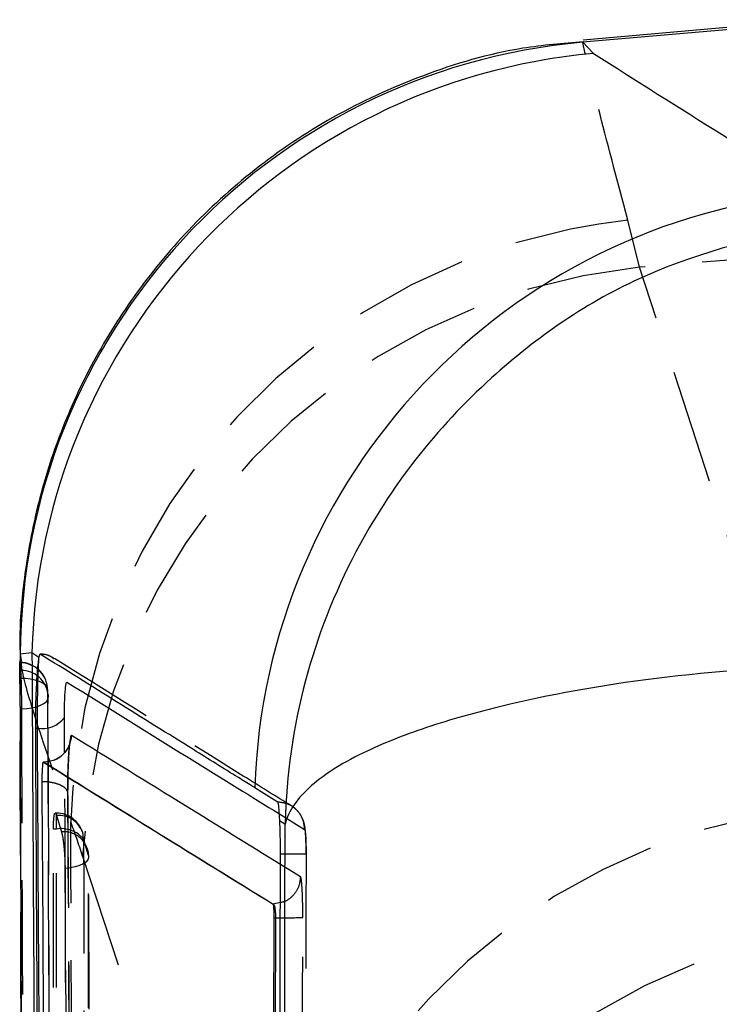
# Model space of a CAD drawing. Extents: x 36 to 538, y 22 to 372.
# Tile 16 of 19: x 496 to 507, y 343 to 358. Entities that reach past the tile are written whole.
import ezdxf

# ---------------------------------------------------------------- set-up
doc = ezdxf.new("R2010")
doc.units = 0
doc.header["$LTSCALE"] = 1.333333
doc.linetypes.add('HIDDEN', pattern=[1.905, 1.27, -0.635])
doc.layers.get('0').update_dxf_attribs({"linetype": 'CONTINUOUS'})

msp = doc.modelspace()

# ---------------------------------------------------------------- linework, layer by layer
at = {"color": 7, "linetype": 'CONTINUOUS'}
for p, q in [((508.2583, 357.9193), (504.8057, 357.6175)), ((508.2583, 357.9526), (504.8075, 357.6507)), ((504.8057, 357.6175), (504.9593, 357.4522)), ((496.6401, 348.5725), (496.4679, 348.5511)), ((496.7413, 348.5038), (496.6401, 348.5725)), ((496.4587, 348.4584), (496.5272, 331.317)), ((496.7413, 348.5038), (496.7399, 348.496)), ((496.6906, 347.454), (496.7165, 347.454)), ((496.8184, 346.951), (496.8101, 346.951)), ((496.8105, 346.9509), (496.8194, 346.9509)), ((496.8194, 346.9509), (496.8197, 346.9509)), ((500.3913, 346.0275), (500.3132, 346.0808)), ((500.2127, 344.8481), (500.2143, 344.8481)), ((500.2143, 344.8481), (500.2144, 344.8481)), ((500.3209, 344.8695), (500.2144, 344.8481)), ((500.2242, 344.6456), (500.1816, 332.2127)), ((500.2487, 344.6456), (500.208, 332.2127)), ((500.2242, 344.6456), (500.2487, 344.6456)), ((500.2487, 344.6456), (500.3219, 344.6454))]:
    msp.add_line(p, q, dxfattribs=at)
at = {"color": 7, "linetype": 'HIDDEN'}
for p, q in [((505.6444, 354.2841), (505.4681, 354.9814)), ((508.2583, 354.4902), (505.6444, 354.2841)), ((508.2583, 346.2848), (505.6444, 354.2841)), ((496.4629, 348.4219), (496.4722, 348.3099)), ((496.4629, 348.4219), (496.4654, 348.4219)), ((496.4654, 348.4219), (496.4654, 348.4278)), ((496.4722, 348.3099), (496.4753, 348.2562)), ((496.4753, 348.3099), (496.4722, 348.3099)), ((496.4753, 348.2562), (496.4753, 348.3099)), ((496.4654, 348.1923), (496.461, 348.1923)), ((496.8714, 348.0252), (496.8704, 348.0511)), ((496.8791, 347.9531), (496.8812, 347.9158)), ((497.0029, 346.1951), (496.9859, 346.1951)), ((496.9947, 346.1865), (497.0029, 346.1658)), ((497.0029, 345.9597), (497.0029, 346.1951)), ((497.0029, 346.1658), (497.0044, 346.1609)), ((497.0044, 346.1609), (497.0776, 345.9177)), ((500.3069, 346.184), (500.6815, 345.9521)), ((496.9792, 328.3713), (496.9592, 345.9597)), ((497.0029, 345.9597), (496.9592, 345.9597)), ((497.3917, 345.557), (500.0056, 337.5577)), ((497.4991, 328.0523), (497.4851, 345.5462)), ((500.6196, 345.2523), (500.3225, 345.4355))]:
    msp.add_line(p, q, dxfattribs=at)
at = {"color": 8, "linetype": 'CONTINUOUS'}
for p, q in [((496.4679, 348.5511), (496.4783, 348.4586)), ((497.1246, 347.1), (497.1216, 347.6139))]:
    msp.add_line(p, q, dxfattribs=at)
at = {"color": 7, "linetype": 'HIDDEN', "flags": 128}
for points in [[(496.8714, 348.0252), (496.8627, 348.0581), (496.8389, 348.0896), (496.8011, 348.1186), (496.7506, 348.1439), (496.6893, 348.1647), (496.6195, 348.18), (496.544, 348.1893), (496.4654, 348.1923)], [(496.4849, 347.7407), (496.5637, 347.745), (496.6392, 347.7556), (496.7084, 347.7722), (496.7687, 347.7941), (496.8177, 347.8205), (496.8536, 347.8503), (496.8751, 347.8825), (496.8812, 347.9158)], [(497.021, 328.3713), (497.0114, 337.123), (497.0029, 345.9597)], [(497.4062, 345.8092), (497.3983, 345.881), (497.3929, 345.9021)], [(497.4062, 345.8092), (497.4069, 345.0723), (497.4097, 342.1248), (497.422, 330.3348), (497.4245, 328.22)], [(497.4786, 345.5672), (497.4807, 345.534), (497.4674, 345.5012), (497.4392, 345.4702), (497.3973, 345.442), (497.3432, 345.4177), (497.279, 345.3984), (497.207, 345.3846), (497.1301, 345.3769)], [(497.4934, 328.0723), (497.4927, 328.8092), (497.49, 331.7567), (497.4801, 343.5467), (497.4786, 345.5672)], [(497.1301, 345.3769), (497.1305, 344.6501), (497.1323, 341.7027), (497.1406, 329.9133), (497.1422, 327.8827)]]:
    msp.add_lwpolyline(points, dxfattribs=at)
at = {"color": 7, "linetype": 'CONTINUOUS', "flags": 128}
msp.add_lwpolyline([(500.2829, 346.3589), (500.2356, 346.3883), (500.0363, 346.5121), (499.9417, 346.5709)], dxfattribs=at)
at = {"color": 7, "linetype": 'CONTINUOUS'}
for centre, radius, start, end in [((505.6042, 348.5161), 9.1364, 95.01387, 179.7804), ((505.7869, 348.3399), 9.1497, 95.18993, 178.54355), ((509.0865, 346.2694), 9.1498, 95.19336, 178.11183), ((496.7911, 347.8583), 0.4111, 259.54644, 323.51105)]:
    msp.add_arc(centre, radius, start, end, dxfattribs=at)
at = {"color": 7, "linetype": 'HIDDEN'}
for centre, radius, start, end in [((506.4794, 345.7678), 9.2689, 96.26371, 178.14578), ((506.6223, 345.0938), 9.2422, 96.07346, 177.12704), ((496.4654, 348.0218), 0.406, 4.13947, 90), ((496.4692, 348.0195), 0.4024, 4.50456, 90.53193), ((496.4803, 347.9087), 0.4012, 6.35562, 90.72209), ((496.4753, 347.9112), 0.406, 0.17998, 5.92824), ((509.2362, 337.0945), 9.2422, 96.07347, 177.12703), ((497.0029, 345.7891), 0.406, 16.15939, 90), ((497.0331, 345.7829), 0.3791, 18.33287, 94.33163), ((497.074, 345.5346), 0.431, 39.57035, 99.48853), ((497.1125, 345.553), 0.3664, 2.22186, 95.47223), ((497.0757, 345.5459), 0.406, 0.04189, 17.14881), ((500.3574, 321.8898), 23.6987, 89.16612, 90.08336), ((500.399, 354.7466), 10.1015, 269.56229, 271.44568), ((509.8127, 335.3396), 9.2494, 95.5872, 177.07453)]:
    msp.add_arc(centre, radius, start, end, dxfattribs=at)
msp.add_ellipse((497.3898, 322.3541), major_axis=(-1.5202, 25.6075), ratio=0.1248733, start_param=5.838884, end_param=5.888693, dxfattribs=at)
at = {"color": 7, "linetype": 'CONTINUOUS'}
for points, knots in [([(504.8086, 357.6253), (504.5091, 357.6005), (503.6962, 357.5333), (502.4367, 357.1595), (501.1, 356.5471), (499.9373, 355.7654), (498.9518, 354.8664), (498.1428, 353.8834), (497.5056, 352.8513), (497.0326, 351.8017), (496.709, 350.765), (496.5261, 349.77), (496.4522, 349.0042), (496.4644, 348.5762), (496.4678, 348.4587)], [0, 0, 0, 0, 0.0659878, 0.1791362, 0.2864769, 0.388498, 0.4858552, 0.5788497, 0.6675466, 0.7518239, 0.8313821, 0.9057256, 0.9741165, 1, 1, 1, 1]), ([(504.9593, 357.4522), (505.5941, 357.0516), (506.6887, 356.361), (507.7941, 355.6713), (508.2583, 355.3817)], [0, 0, 0, 0, 0.58004131, 1, 1, 1, 1]), ([(508.4149, 354.9522), (507.4919, 354.7402), (505.6726, 354.3224), (503.6547, 352.9303), (502.2894, 351.4674), (501.3181, 349.9648), (500.6071, 348.144), (500.4072, 346.7495), (500.3914, 346.0338), (500.3913, 346.0275)], [0, 0, 0, 0, 0.21230858, 0.41844997, 0.54479633, 0.67116599, 0.83069081, 0.99851486, 1, 1, 1, 1]), ([(496.6401, 348.5725), (496.6546, 345.976), (496.6839, 340.6955), (496.7218, 334.5843), (496.7451, 331.0698), (496.7507, 330.2385)], [0, 0, 0, 0, 0.4248119, 0.8639418, 1, 1, 1, 1]), ([(496.7399, 348.496), (496.7356, 348.4669), (496.7257, 348.399), (496.7113, 348.2191), (496.6991, 347.9789), (496.6911, 347.7089), (496.6908, 347.54), (496.6906, 347.454)], [0, 0, 0, 0, 0.156875, 0.3660032, 0.5750064, 0.7837754, 1, 1, 1, 1]), ([(496.7399, 348.496), (496.7379, 348.4669), (496.7331, 348.399), (496.7263, 348.2192), (496.7205, 347.9792), (496.7167, 347.7092), (496.7166, 347.5402), (496.7165, 347.454)], [0, 0, 0, 0, 0.1567443, 0.3656453, 0.574432, 0.7830929, 1, 1, 1, 1]), ([(496.7611, 348.5525), (496.7546, 348.5462), (496.7481, 348.5398), (496.7414, 348.5043), (496.7413, 348.5038)], [0, 0, 0, 0, 0.9846256, 1, 1, 1, 1]), ([(499.9417, 346.5709), (499.9272, 346.5799), (499.8464, 346.6301), (499.5431, 346.8187), (498.4928, 347.4721), (497.5168, 348.081), (496.7611, 348.5525)], [0, 0, 0, 0, 0.0135521, 0.0757582, 0.2844189, 1, 1, 1, 1]), ([(508.7863, 348.4234), (507.8544, 348.3677), (506.0175, 348.2579), (503.9416, 347.8855), (502.5154, 347.4929), (501.4816, 347.0889), (500.6949, 346.5985), (500.4372, 346.2224), (500.3916, 346.0292), (500.3913, 346.0275)], [0, 0, 0, 0, 0.2123074, 0.4184489, 0.5447952, 0.6711646, 0.8306896, 0.998515, 1, 1, 1, 1]), ([(497.1216, 347.6139), (497.1217, 347.6551), (497.1218, 347.7359), (497.1256, 347.8647), (497.1314, 347.9796), (497.1389, 348.0704), (497.1472, 348.13), (497.1524, 348.1351), (497.155, 348.1377)], [0, 0, 0, 0, 0.1728859, 0.3382748, 0.5036974, 0.6691291, 0.8345669, 1, 1, 1, 1]), ([(496.6906, 347.454), (496.7061, 344.7279), (496.7369, 339.2758), (496.7722, 333.8235), (496.7899, 331.0974)], [0, 0, 0, 0, 0.5, 1, 1, 1, 1]), ([(496.7165, 347.454), (496.7322, 344.7279), (496.7638, 339.2758), (496.7999, 333.8235), (496.8179, 331.0974)], [0, 0, 0, 0, 0.5, 1, 1, 1, 1]), ([(497.2248, 347.3475), (497.2176, 347.2954), (497.2033, 347.191), (497.1091, 347.0603), (496.9765, 346.969), (496.872, 346.9569), (496.8197, 346.9509)], [0, 0, 0, 0, 0.2499995, 0.4999974, 0.7499988, 1, 1, 1, 1]), ([(497.1962, 347.2179), (497.1952, 347.2148), (497.1898, 347.197), (497.1603, 347.1314), (497.0873, 347.0378), (497.0022, 346.9967), (496.9603, 346.9765)], [0, 0, 0, 0, 0.0421412, 0.2418339, 0.6270764, 1, 1, 1, 1]), ([(496.792, 346.6622), (496.792, 346.682), (496.7921, 346.7247), (496.794, 346.7944), (496.7972, 346.8593), (496.8014, 346.9126), (496.8044, 346.9314), (496.806, 346.9409)], [0, 0, 0, 0, 0.1822481, 0.3920868, 0.5935296, 0.7952812, 1, 1, 1, 1]), ([(496.806, 346.9409), (496.8061, 346.9413), (496.8076, 346.9484), (496.8091, 346.9497), (496.8105, 346.9509)], [0, 0, 0, 0, 0.0509038, 1, 1, 1, 1]), ([(496.8105, 346.9509), (497.3747, 346.6016), (498.503, 345.9029), (499.6428, 345.1997), (500.2127, 344.8481)], [0, 0, 0, 0, 0.49999995, 1, 1, 1, 1]), ([(496.8197, 346.9509), (497.3832, 346.6012), (498.5092, 345.9025), (499.6463, 345.1994), (500.2143, 344.8481)], [0, 0, 0, 0, 0.50043675, 1, 1, 1, 1]), ([(496.8867, 332.3127), (496.8851, 332.5293), (496.8766, 333.7284), (496.8432, 338.5116), (496.8145, 343.0781), (496.792, 346.6622)], [0, 0, 0, 0, 0.0452791, 0.2506896, 1, 1, 1, 1]), ([(500.3132, 346.0808), (500.3124, 346.0965), (500.3084, 346.1772), (500.3007, 346.2922), (500.2906, 346.3505), (500.2841, 346.3576), (500.2829, 346.3589)], [0, 0, 0, 0, 0.09683905, 0.49951463, 0.90289201, 1, 1, 1, 1]), ([(500.3229, 345.5885), (500.3226, 345.6759), (500.322, 345.8515), (500.3166, 346.0095), (500.3133, 346.079), (500.3132, 346.0808)], [0, 0, 0, 0, 0.4910441, 0.9868564, 1, 1, 1, 1]), ([(500.355, 330.6873), (500.3613, 333.2077), (500.3741, 338.3211), (500.3855, 343.4345), (500.3913, 346.0275)], [0, 0, 0, 0, 0.4929024, 1, 1, 1, 1]), ([(500.2827, 331.2324), (500.2835, 331.4741), (500.2875, 332.7983), (500.3016, 337.5837), (500.3137, 342.1274), (500.3229, 345.5885)], [0, 0, 0, 0, 0.05049472, 0.27673813, 1, 1, 1, 1]), ([(500.2127, 344.8481), (500.2141, 344.8449), (500.2169, 344.8386), (500.2205, 344.801), (500.2231, 344.7473), (500.2242, 344.6921), (500.2242, 344.6574), (500.2242, 344.6456)], [0, 0, 0, 0, 0.2211348, 0.4422479, 0.6636503, 0.8855631, 1, 1, 1, 1]), ([(500.2144, 344.8481), (500.2165, 344.847), (500.2229, 344.8438), (500.2327, 344.8215), (500.2419, 344.7758), (500.248, 344.7147), (500.2484, 344.6686), (500.2487, 344.6456)], [0, 0, 0, 0, 0.1129613, 0.3354994, 0.5574672, 0.7788767, 1, 1, 1, 1])]:
    msp.add_open_spline(points, degree=3, knots=knots, dxfattribs=at)
at = {"color": 7, "linetype": 'HIDDEN'}
for points, knots in [([(505.4681, 354.9814), (505.3095, 355.5832), (505.0038, 356.7428), (504.7991, 357.6164), (504.8035, 357.6172), (504.8057, 357.6175)], [0, 0, 0, 0, 0.3480155, 0.6705312, 1, 1, 1, 1]), ([(496.461, 348.1923), (496.4609, 348.232), (496.4607, 348.3113), (496.4609, 348.3903), (496.4615, 348.4282), (496.4621, 348.4245), (496.4623, 348.4234)], [0, 0, 0, 0, 0.2966095, 0.5932103, 0.8898273, 1, 1, 1, 1]), ([(496.4654, 348.4219), (496.4673, 348.3975), (496.4701, 348.3615), (496.474, 348.3225), (496.4753, 348.3099)], [0, 0, 0, 0, 0.6759537, 1, 1, 1, 1]), ([(496.4783, 348.4586), (496.4783, 348.4163), (496.4784, 348.3091), (496.6936, 347.547), (497.0375, 346.5719), (497.2154, 346.0677)], [0, 0, 0, 0, 0.2390418, 0.606508, 1, 1, 1, 1]), ([(496.9584, 348.4953), (496.9145, 348.5182), (496.851, 348.5512), (496.7808, 348.5475), (496.7593, 348.5464)], [0, 0, 0, 0, 0.6928687, 1, 1, 1, 1]), ([(496.9584, 348.4953), (496.9145, 348.5182), (496.851, 348.5512), (496.7808, 348.5475), (496.7593, 348.5464)], [0, 0, 0, 0, 0.6928687, 1, 1, 1, 1]), ([(496.9683, 348.4796), (496.9486, 348.4949), (496.8889, 348.5411), (496.8124, 348.5479), (496.7611, 348.5525)], [0, 0, 0, 0, 0.3302007, 1, 1, 1, 1]), ([(500.4917, 346.2978), (500.2517, 346.4466), (499.0668, 347.1816), (497.9022, 347.908), (496.9735, 348.4873)], [0, 0, 0, 0, 0.2025046, 1, 1, 1, 1]), ([(496.5288, 330.3324), (496.5166, 333.3091), (496.4923, 339.2624), (496.4714, 345.2157), (496.461, 348.1923)], [0, 0, 0, 0, 0.4999998, 1, 1, 1, 1]), ([(496.531, 330.3324), (496.5186, 333.4805), (496.5045, 337.0476), (496.483, 343.0009), (496.4735, 345.8061), (496.4654, 348.1923)], [0, 0, 0, 0, 0.5287948, 0.5991754, 1, 1, 1, 1]), ([(496.4753, 348.2562), (496.4763, 348.2283), (496.4783, 348.1726), (496.4813, 348.049), (496.4836, 347.913), (496.4846, 347.8073), (496.4848, 347.7531), (496.4849, 347.7407)], [0, 0, 0, 0, 0.2327603, 0.4655187, 0.6982771, 0.931038, 1, 1, 1, 1]), ([(496.8714, 348.0252), (496.8722, 347.7795), (496.8763, 346.5513), (496.8938, 341.3929), (496.9148, 335.685), (496.9338, 330.9596), (496.937, 330.1646)], [0, 0, 0, 0, 0.0412602, 0.2063007, 0.8664633, 1, 1, 1, 1]), ([(496.8812, 347.9158), (496.8799, 347.9281), (496.876, 347.9662), (496.8733, 348.0014), (496.8714, 348.0252)], [0, 0, 0, 0, 0.3240422, 1, 1, 1, 1]), ([(496.9434, 330.0418), (496.9322, 333.0496), (496.9098, 339.0076), (496.8907, 344.9656), (496.8812, 347.9158)], [0, 0, 0, 0, 0.5048412, 1, 1, 1, 1]), ([(496.4849, 347.7407), (496.4856, 347.498), (496.4893, 346.2727), (496.5053, 341.1174), (496.5244, 335.4023), (496.5418, 330.6698), (496.5448, 329.8674)], [0, 0, 0, 0, 0.0407435, 0.2056577, 0.8653136, 1, 1, 1, 1]), ([(497.2, 347.2417), (497.1998, 347.2401), (497.1951, 347.21), (497.1867, 347.0961), (497.1768, 346.9149), (497.17, 346.6964), (497.1697, 346.5578), (497.1695, 346.4849)], [0, 0, 0, 0, 0.0132048, 0.2513715, 0.4922837, 0.7331816, 1, 1, 1, 1]), ([(497.1705, 346.4971), (497.1704, 346.5146), (497.1699, 346.5959), (497.1725, 346.7602), (497.18, 346.9693), (497.1902, 347.1288), (497.1988, 347.2138), (497.2031, 347.2426), (497.2038, 347.2459), (497.2014, 347.234), (497.1977, 347.2226), (497.1962, 347.2179)], [0, 0, 0, 0, 0.0562223, 0.2610706, 0.4651771, 0.6674342, 0.8122044, 0.8911792, 0.9486432, 0.9789501, 1, 1, 1, 1]), ([(497.218, 332.0137), (497.2017, 334.488), (497.1684, 339.5168), (497.1394, 344.5455), (497.1246, 347.1)], [0, 0, 0, 0, 0.4920356, 1, 1, 1, 1]), ([(496.806, 346.9409), (496.8065, 346.9418), (496.8111, 346.9488), (496.8155, 346.9499), (496.8194, 346.9509)], [0, 0, 0, 0, 0.1204057, 1, 1, 1, 1]), ([(497.1695, 346.4849), (497.17, 346.4905), (497.1713, 346.5067), (497.16, 346.5415), (497.1153, 346.5869), (497.0228, 346.6292), (496.9095, 346.6555), (496.8281, 346.6602), (496.792, 346.6622)], [0, 0, 0, 0, 0.0637609, 0.1836387, 0.3984872, 0.6133489, 0.828201, 1, 1, 1, 1]), ([(497.1695, 346.4849), (497.1709, 346.2393), (497.1852, 343.8472), (497.2147, 339.0628), (497.2455, 334.524), (497.2618, 332.1317)], [0, 0, 0, 0, 0.0513421, 0.4999802, 1, 1, 1, 1]), ([(497.2628, 332.1444), (497.2628, 332.1447), (497.2255, 336.9511), (497.1996, 341.724), (497.1738, 346.4965)], [0, 0, 0, 0, 0.0000665, 1, 1, 1, 1]), ([(500.6815, 345.9521), (500.6757, 346.0054), (500.664, 346.1121), (500.5704, 346.2468), (500.438, 346.3396), (500.3339, 346.3526), (500.2829, 346.3589)], [0, 0, 0, 0, 0.2525378, 0.5050733, 0.757611, 1, 1, 1, 1]), ([(500.7029, 345.5869), (500.7029, 345.6039), (500.7032, 345.6767), (500.7005, 345.8022), (500.6939, 345.9184), (500.6857, 345.9924), (500.6701, 346.0656), (500.6368, 346.1495), (500.587, 346.2193), (500.5408, 346.2625), (500.5195, 346.2783), (500.5138, 346.2826)], [0, 0, 0, 0, 0.0592253, 0.2538258, 0.4501832, 0.5832586, 0.6760529, 0.7787882, 0.9071298, 0.9749796, 1, 1, 1, 1]), ([(496.9592, 345.9597), (496.9596, 345.9992), (496.9605, 346.0783), (496.9683, 346.1567), (496.9771, 346.196), (496.9839, 346.1911), (496.9859, 346.1897)], [0, 0, 0, 0, 0.29467913, 0.58931417, 0.88474102, 1, 1, 1, 1]), ([(497.2884, 327.0832), (497.2788, 329.4367), (497.2561, 334.9471), (497.2324, 341.2735), (497.2183, 345.2465), (497.2154, 346.0677)], [0, 0, 0, 0, 0.3716171, 0.870123, 1, 1, 1, 1]), ([(500.6815, 345.9521), (500.6829, 345.9501), (500.6867, 345.9442), (500.6927, 345.9029), (500.6982, 345.8199), (500.7018, 345.7098), (500.7021, 345.6272), (500.7023, 345.586)], [0, 0, 0, 0, 0.1157804, 0.3372435, 0.558662, 0.7800597, 1, 1, 1, 1]), ([(497.0776, 345.9177), (497.0826, 345.8982), (497.0934, 345.8568), (497.1087, 345.7514), (497.1211, 345.6222), (497.1287, 345.4905), (497.1297, 345.4122), (497.1301, 345.3769)], [0, 0, 0, 0, 0.18910144, 0.40114843, 0.61320729, 0.82526972, 1, 1, 1, 1]), ([(497.4786, 345.5672), (497.4686, 345.5999), (497.4438, 345.6805), (497.4202, 345.7612), (497.4062, 345.8092)], [0, 0, 0, 0, 0.4058337, 1, 1, 1, 1]), ([(500.7023, 345.586), (500.6883, 340.8014), (500.6744, 336.0159), (500.6595, 331.2305), (500.6595, 331.2297)], [0, 0, 0, 0, 0.9998337, 1, 1, 1, 1]), ([(500.6196, 345.2523), (500.6133, 345.1992), (500.6007, 345.093), (500.506, 344.962), (500.4055, 344.8829), (500.3371, 344.872), (500.3209, 344.8695)], [0, 0, 0, 0, 0.3020707, 0.6041394, 0.9062117, 1, 1, 1, 1]), ([(500.6539, 344.6484), (500.6537, 344.7169), (500.6532, 344.854), (500.6471, 345.0358), (500.6379, 345.1725), (500.6281, 345.2397), (500.6217, 345.2491), (500.6196, 345.2523)], [0, 0, 0, 0, 0.2216134, 0.4432043, 0.6648514, 0.8866141, 1, 1, 1, 1]), ([(500.6131, 332.2112), (500.614, 332.4819), (500.6188, 333.8352), (500.6331, 337.9809), (500.6452, 341.856), (500.6539, 344.6484)], [0, 0, 0, 0, 0.0652874, 0.3264377, 1, 1, 1, 1])]:
    msp.add_open_spline(points, degree=3, knots=knots, dxfattribs=at)
at = {"color": 8, "linetype": 'CONTINUOUS'}
for points, knots in [([(497.155, 348.1377), (497.7874, 347.745), (498.8333, 347.0957), (499.8894, 346.4423), (500.3069, 346.184)], [0, 0, 0, 0, 0.6046948, 1, 1, 1, 1]), ([(497.2248, 347.3475), (497.2208, 347.3448), (497.2127, 347.3392), (497.2043, 347.2746), (497.2, 347.2417)], [0, 0, 0, 0, 0.4917787, 1, 1, 1, 1]), ([(500.3225, 345.4355), (499.8537, 345.7243), (498.8159, 346.3636), (497.7882, 346.9991), (497.2248, 347.3475)], [0, 0, 0, 0, 0.4517387, 1, 1, 1, 1])]:
    msp.add_open_spline(points, degree=3, knots=knots, dxfattribs=at)

doc.saveas('drawing.dxf')
